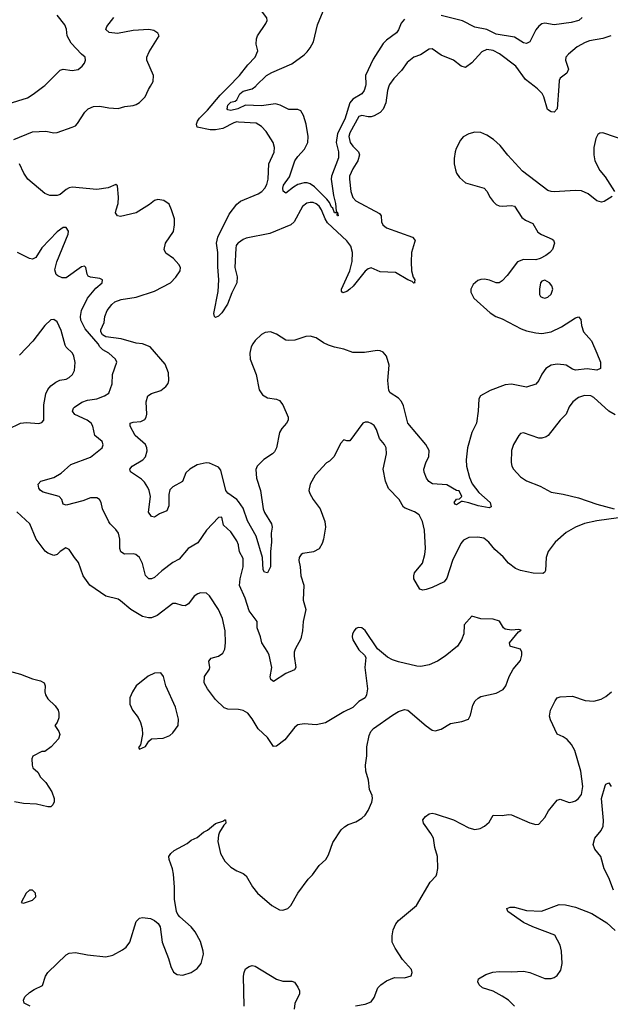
# Model space of a CAD drawing. Header units: inches. Extents: x 2143765 to 2212928, y 878963 to 1017374.
# Tile 208 of 256: x 2198565 to 2202439, y 963982 to 970435. Entities that reach past the tile are written whole.
import ezdxf

# ---------------------------------------------------------------- set-up
doc = ezdxf.new("R2010")
doc.units = ezdxf.units.IN
doc.header["$MEASUREMENT"] = 0
for name, color, linetype in [('C1996', 7, 'Continuous'), ('C1997', 7, 'Continuous'), ('C2906', 7, 'Continuous'), ('C2907', 7, 'Continuous')]:
    doc.layers.add(name, color=color, linetype=linetype)

msp = doc.modelspace()

# ---------------------------------------------------------------- linework, layer by layer
at = {"layer": 'C1996', "color": 5}
for points, elevation in [([(2198490, 969883.1), (2198616.4, 969923.6), (2198653.7, 969946.3), (2198724.2, 970000)], 440), ([(2198527.3, 969650), (2198650, 969699.6), (2198736.4, 969703.6), (2198790, 969694), (2198810, 969694.7), (2198909.8, 969730.2), (2198930, 969740.2), (2198945.2, 969754.8), (2198991.3, 969830), (2199014, 969850), (2199050, 969866.5), (2199090, 969868), (2199150, 969856.5), (2199210, 969853.4), (2199254, 969866), (2199310, 969872.1), (2199330, 969878.8), (2199350, 969891.3), (2199388.6, 969930), (2199410, 969978), (2199422.9, 970000)], 420), ([(2200000, 969764), (2199990, 969764.6), (2199970, 969759), (2199898.4, 969721.6), (2199850, 969712.2), (2199813.6, 969713.6), (2199730, 969729.9), (2199724.3, 969750), (2199730.6, 969770), (2199744.6, 969790), (2199797, 969843), (2199879.9, 969940.1), (2199938.6, 970000)], 380), ([(2200000, 969852.4), (2199994.9, 969850), (2199950, 969839.3), (2199930, 969844.2), (2199926.2, 969850), (2199930, 969875.3), (2199950, 969894.4), (2199978, 969902), (2199989.8, 969910.2), (2200000, 969932.7)], 360), ([(2200000, 967276.8), (2199990, 967291.5), (2199931, 967331), (2199916.9, 967350), (2199883.8, 967483.8), (2199870, 967501.7), (2199810, 967527.6), (2199788.6, 967531.4), (2199730, 967518.7), (2199682, 967490), (2199655.6, 967464.4), (2199632.6, 967407.4), (2199570, 967372.4), (2199550, 967353.3), (2199544.2, 967324.2), (2199543.2, 967250), (2199530, 967217.2), (2199483, 967197), (2199450, 967175.3), (2199430, 967179), (2199410, 967208), (2199422.6, 967310), (2199413.7, 967350), (2199404.5, 967370), (2199383.3, 967403.3), (2199363.9, 967423.9), (2199292.3, 967472.3), (2199288, 967490), (2199302.7, 967510), (2199372.8, 967550), (2199391.1, 967570), (2199400.4, 967610), (2199399.1, 967630), (2199391.1, 967650), (2199321.6, 967710), (2199289.6, 967770), (2199289.6, 967790), (2199310, 967797.4), (2199359, 967801), (2199384.9, 967815.1), (2199394.3, 967830), (2199399.1, 967850), (2199395.3, 967930), (2199406, 967970), (2199430, 967984.6), (2199490, 968005.5), (2199524.2, 968030), (2199538.3, 968050), (2199544.2, 968070), (2199541.3, 968121.3), (2199518.5, 968178.5), (2199420.5, 968290), (2199370, 968309.9), (2199330, 968315.3), (2199230, 968343.5), (2199130, 968357.6), (2199108.1, 968370), (2199096.7, 968390), (2199098.1, 968401.9), (2199118.5, 968450), (2199123.5, 968490), (2199139.1, 968530), (2199170, 968568.7), (2199190, 968585.2), (2199230, 968600.7), (2199330, 968617.6), (2199450, 968656.1), (2199555.1, 968710), (2199590, 968747), (2199617.4, 968790), (2199618.7, 968810), (2199608.2, 968830), (2199572.8, 968870), (2199524.2, 968904.2), (2199512.6, 968930), (2199520.4, 968970), (2199573.5, 969046.5), (2199581, 969090), (2199579.7, 969130), (2199561.7, 969190), (2199545.1, 969225.1), (2199510, 969249.6), (2199470, 969255.6), (2199450, 969249.6), (2199416.7, 969223.3), (2199330, 969168.9), (2199225.5, 969145.5), (2199207.3, 969150), (2199194.3, 969170), (2199196.9, 969190), (2199211.9, 969230), (2199213, 969273), (2199206.3, 969346.3), (2199195.1, 969355.1), (2199146.2, 969333.8), (2199070, 969322.9), (2198910, 969336.8), (2198890, 969333.8), (2198870, 969322.8), (2198830, 969288.7), (2198810, 969282.4), (2198763.3, 969283.3), (2198730, 969295.6), (2198618.9, 969390), (2198591.1, 969430), (2198563.1, 969490)], 420), ([(2200000, 968973.1), (2199995.8, 968970), (2199985.5, 968954.5), (2199981.7, 968938.3), (2199975.5, 968810), (2199992, 968750), (2199990, 968709.4), (2199955.9, 968644.1), (2199929.1, 968570), (2199890, 968514), (2199870, 968492.6), (2199850, 968482.9), (2199842, 968490), (2199837.7, 968510), (2199866.1, 968653.9), (2199872, 968730), (2199864.2, 968815.8), (2199864.7, 968910), (2199856.1, 968970), (2199865.6, 969010), (2199939.5, 969160.5), (2199990, 969225.4), (2200000, 969234.4)], 380), ([(2200000, 966992.9), (2199990, 967018.5), (2199950, 967078.9), (2199902.8, 967122.8), (2199890, 967174.7), (2199867.9, 967172.1), (2199790, 967089.5), (2199734, 967006), (2199670, 966969.8), (2199610, 966899.1), (2199570, 966877.4), (2199496.9, 966823.1), (2199450, 966778.5), (2199430, 966771.1), (2199411.3, 966771.3), (2199390, 966792.7), (2199371.4, 966870), (2199350, 966910.9), (2199326, 966930), (2199310, 966933.7), (2199251.9, 966931.9), (2199227.8, 966947.8), (2199222.4, 966970), (2199221.6, 967030), (2199212, 967070), (2199194.9, 967094.9), (2199158, 967130), (2199150, 967143.7), (2199107.8, 967230), (2199099.5, 967270), (2199089.3, 967290), (2199070, 967301.6), (2199030, 967300.4), (2198979.3, 967280.7), (2198870, 967252.3), (2198850, 967260.5), (2198841.2, 967290), (2198824.7, 967310), (2198718.8, 967338.8), (2198700.5, 967350), (2198690, 967364.5), (2198686.3, 967390), (2198704.5, 967410), (2198790, 967435.5), (2198836.4, 967463.6), (2198901.2, 967518.8), (2199030, 967568.8), (2199105.2, 967630), (2199111.9, 967648.1), (2199105.2, 967670), (2199057, 967710), (2199045.1, 967770), (2199034.3, 967790), (2199007.3, 967810), (2198927.5, 967847.5), (2198911.5, 967870), (2198916.9, 967890), (2198923.6, 967896.4), (2198972.6, 967927.4), (2199010, 967941.3), (2199070, 967951.1), (2199120.9, 967970), (2199150, 967988), (2199170.9, 968049.1), (2199172.8, 968110), (2199202.9, 968190), (2199193.6, 968210), (2199149.8, 968249.8), (2199110, 968272.4), (2199090.4, 968290.4), (2199079.1, 968310), (2198993.8, 968410), (2198966.2, 968466.2), (2198963, 968490), (2198970.6, 968530), (2199009.9, 968610.1), (2199065.2, 968674.8), (2199105.2, 968710), (2199108, 968730), (2199090, 968739), (2199030, 968747.3), (2199015.1, 968755.1), (2199007.6, 968767.6), (2198999.3, 968810), (2198990, 968819.3), (2198970, 968814.7), (2198870, 968742.7), (2198843.2, 968743.2), (2198815.5, 968755.5), (2198805.1, 968765.1), (2198796.2, 968796.2), (2198807.6, 968847.6), (2198882.3, 969030), (2198886, 969050), (2198870, 969074), (2198850, 969073.6), (2198810, 969044.2), (2198710, 968939.7), (2198670, 968877.6), (2198650, 968865.4), (2198630, 968869.8), (2198550, 968908.7)], 440), ([(2198489, 967751), (2198570, 967790.3), (2198610, 967795.8), (2198690, 967788), (2198710, 967794.8), (2198722.7, 967810), (2198723, 967910), (2198736.6, 967983.4), (2198749.1, 968010.9), (2198770, 968034.9), (2198801, 968059), (2198828.1, 968071.9), (2198870, 968080.2), (2198890, 968090.2), (2198911.2, 968108.8), (2198924.4, 968135.6), (2198928.1, 968188.1), (2198919.8, 968230), (2198911.1, 968250), (2198869.9, 968289.9), (2198862.4, 968302.4), (2198838, 968398), (2198810, 968454), (2198790, 968469.6), (2198770, 968467.3), (2198730, 968431.2), (2198651.3, 968328.7), (2198564.5, 968235.5)], 460), ([(2200000, 965913.1), (2199930, 965915.3), (2199905.3, 965925.3), (2199850, 965980.4), (2199796.4, 966050), (2199774.5, 966090), (2199776.3, 966130), (2199810, 966178), (2199812.6, 966190), (2199806, 966230), (2199820.9, 966250), (2199870, 966262.9), (2199896.7, 966283.3), (2199910.8, 966310), (2199915.1, 966350), (2199913.7, 966430), (2199895.4, 966510), (2199869.6, 966570), (2199810, 966659.3), (2199790, 966677.2), (2199750, 966678), (2199732.9, 966672.9), (2199710, 966657), (2199672.5, 966607.5), (2199650, 966593.6), (2199630, 966594.7), (2199590, 966609.7), (2199570, 966609.7), (2199466.7, 966530), (2199430, 966515.7), (2199410, 966514.2), (2199370, 966524.4), (2199294.3, 966570), (2199226.9, 966626.9), (2199210, 966636.4), (2199130, 966657.2), (2199024.5, 966730), (2198981.6, 966790), (2198950, 966877.6), (2198923.5, 966910), (2198890, 966963.7), (2198867.4, 966972.6), (2198830.7, 966950), (2198810, 966929.3), (2198790, 966923.7), (2198750, 966939.5), (2198732.7, 966952.7), (2198672.8, 967030), (2198630.9, 967130), (2198545.6, 967210)], 460), ([(2198450, 966178.9), (2198570, 966146.3), (2198650, 966115.2), (2198702, 966102), (2198724.9, 966090), (2198732.2, 966070), (2198730.3, 966030.3), (2198734.4, 966010), (2198750, 965984.9), (2198798.5, 965938.5), (2198816.4, 965910), (2198821.6, 965890), (2198821.1, 965858.9), (2198810.6, 965829.4), (2198796, 965810), (2198822.8, 965770), (2198827.7, 965750), (2198818.8, 965721.2), (2198771.1, 965668.9), (2198730, 965638), (2198710, 965638), (2198651.6, 965608.4), (2198644.7, 965590), (2198646, 965550), (2198651.1, 965531.1), (2198683.5, 965503.5), (2198701, 965470), (2198736.3, 965436.3), (2198775.2, 965375.2), (2198790.5, 965330), (2198790.5, 965310), (2198782.8, 965290), (2198770, 965277.2), (2198750, 965277), (2198674.2, 965294.2), (2198590, 965297.6), (2198530, 965309.6)], 460), ([(2198634, 963970), (2198594, 963990), (2198589.2, 964010), (2198599.3, 964030), (2198630, 964059.1), (2198660.1, 964079.9), (2198714.9, 964105.1), (2198733.6, 964166.4), (2198749.6, 964190), (2198870, 964307.3), (2198890, 964318), (2198930, 964322), (2199010, 964305.7), (2199130, 964293.2), (2199175.9, 964304.1), (2199240.3, 964339.7), (2199262.8, 964357.2), (2199288, 964390), (2199330, 964524.7), (2199350, 964546), (2199370, 964550.8), (2199423.5, 964543.5), (2199450, 964530.8), (2199472.5, 964512.5), (2199486.8, 964490), (2199500.5, 964390), (2199542, 964282), (2199556.3, 964230), (2199573.7, 964193.7), (2199598, 964178), (2199634, 964174), (2199689, 964190), (2199730, 964216.3), (2199756.2, 964250), (2199771.5, 964310), (2199769.5, 964330.5), (2199750, 964393.2), (2199717, 964457), (2199689.6, 964490), (2199614.8, 964554.8), (2199602, 964570), (2199593.6, 964590), (2199579.6, 964670), (2199580.5, 964750), (2199573.9, 964833.9), (2199567.8, 964870), (2199545.6, 964930), (2199543.1, 964950), (2199555.6, 964970), (2199578, 964990), (2199663.3, 965036.7), (2199690, 965058.1), (2199730, 965075.5), (2199769.8, 965110), (2199796.5, 965123.5), (2199850, 965167.1), (2199898.4, 965181.6), (2199910, 965190.2), (2199914, 965190), (2199916.4, 965170), (2199903.4, 965156.6), (2199876.4, 965110), (2199868.4, 965090), (2199865.5, 965050), (2199882, 964970), (2199910, 964921), (2199950, 964880.7), (2199990, 964856.3), (2200000, 964852)], 460)]:
    msp.add_lwpolyline(points, dxfattribs=dict(at, elevation=elevation))
at = {"layer": 'C1996', "color": 5, "elevation": 480}
for points in [[(2199490, 966155.1), (2199448.3, 966151.7), (2199406.7, 966133.3), (2199330, 966069.2), (2199304, 966030), (2199287.3, 965990), (2199287.7, 965950), (2199304.9, 965910), (2199341.7, 965861.7), (2199358, 965830), (2199367.7, 965790), (2199371.3, 965750), (2199356.9, 965683.1), (2199344.7, 965664.7), (2199350, 965654), (2199370, 965662), (2199390, 965671.3), (2199412.5, 965707.5), (2199430, 965721), (2199507.1, 965727.1), (2199550, 965744), (2199570, 965761), (2199604.5, 965810), (2199607.3, 965850), (2199587.6, 965930), (2199523, 966070), (2199507.3, 966130)], [(2198650, 964729.2), (2198630, 964729.2), (2198607.3, 964710), (2198574, 964650), (2198590, 964644.7), (2198650, 964665.5), (2198670, 964686.8), (2198669.2, 964710)]]:
    msp.add_lwpolyline(points, close=True, dxfattribs=at)
at = {"layer": 'C1997', "color": 5}
for points, elevation in [([(2198724.2, 970000), (2198730, 970004.4), (2198830, 970104), (2198850.7, 970110.7), (2198910, 970102.4), (2198948.2, 970108.2), (2198975.1, 970130), (2198989.3, 970150), (2198997.2, 970170), (2198994, 970190), (2198969.6, 970209.6), (2198901.8, 970281.8), (2198876.3, 970330), (2198872.2, 970372.2), (2198862, 970402), (2198810, 970464.5)], 440), ([(2199422.9, 970000), (2199440.5, 970030), (2199443.5, 970070), (2199398.5, 970170), (2199398.3, 970190), (2199414.9, 970225.1), (2199479.6, 970330), (2199470, 970346), (2199445.2, 970365.2), (2199411.6, 970371.6), (2199310, 970364.9), (2199205.5, 970345.5), (2199151.6, 970351.6), (2199130, 970369.8), (2199135.9, 970390), (2199182, 970450)], 420), ([(2199938.6, 970000), (2200000, 970062.6)], 380)]:
    msp.add_lwpolyline(points, dxfattribs=dict(at, elevation=elevation))
at = {"layer": 'C2906', "color": 5}
for points, elevation in [([(2200832.6, 970000), (2200824.9, 969970), (2200809, 969950), (2200750, 969914.8), (2200730.1, 969889.9), (2200697.9, 969782.1), (2200649.2, 969690), (2200640.1, 969630), (2200655.7, 969570), (2200655.1, 969530), (2200610.7, 969410), (2200607.3, 969390), (2200623.5, 969283.5), (2200636.3, 969230), (2200640.3, 969180.3), (2200650, 969170.7), (2200653.4, 969150), (2200650, 969148.7), (2200646.6, 969153.4), (2200649.2, 969169.2), (2200630, 969168.2), (2200618.8, 969198.8), (2200610, 969205.4), (2200597.3, 969237.3), (2200579.8, 969259.8), (2200499.5, 969339.5), (2200470, 969359.8), (2200450, 969365.8), (2200430, 969365.7), (2200390, 969354.6), (2200361.5, 969338.5), (2200310, 969297.7), (2200292.1, 969312.1), (2200290.8, 969330), (2200296, 969350), (2200334.2, 969405.8), (2200369.9, 969510.1), (2200390, 969539.2), (2200434.1, 969585.9), (2200454.7, 969630), (2200457.4, 969670), (2200443.4, 969750), (2200426.5, 969806.5), (2200410, 969837.4), (2200390, 969847.3), (2200330, 969847.4), (2200274.4, 969874.4), (2200243.7, 969883.7), (2200150.9, 969870.9), (2200045.8, 969874.2), (2200000, 969852.4)], 360), ([(2200000, 969932.7), (2200007.9, 969950), (2200030, 969967.2), (2200090, 969982), (2200113.4, 970000)], 360), ([(2200987, 970000), (2200977.1, 969970), (2200967, 969890), (2200950, 969848.5), (2200930, 969827.9), (2200890, 969804.6), (2200870, 969798.5), (2200850, 969798.5), (2200810, 969806.4), (2200790, 969799.7), (2200730, 969693.5), (2200724.5, 969670), (2200732.3, 969630), (2200750, 969605.1), (2200787.2, 969570), (2200794.7, 969550), (2200782.8, 969510), (2200750, 969457.4), (2200728.7, 969410), (2200727.3, 969390), (2200737.1, 969310), (2200750, 969270.4), (2200770, 969247.6), (2200925.4, 969165.4), (2200936, 969150), (2200938.9, 969110), (2200947, 969090), (2200970, 969072), (2201142, 969010), (2201155.2, 968995.2), (2201158.4, 968990), (2201154.6, 968974.6), (2201134.2, 968910), (2201132.4, 968847.6), (2201135.2, 968790), (2201146.8, 968746.8), (2201156.8, 968730), (2201154.9, 968714.9), (2201158.8, 968710), (2201150, 968708.8), (2201138.7, 968718.7), (2201110, 968730.4), (2201030, 968777.5), (2200930, 968782.4), (2200870, 968807.7), (2200850, 968801.9), (2200830, 968786.5), (2200752.1, 968687.9), (2200731.2, 968668.8), (2200710, 968653.3), (2200684.2, 968644.2), (2200675.3, 968655.3), (2200676.5, 968670), (2200729.4, 968790), (2200745.6, 968850), (2200748.1, 968910), (2200738, 968950), (2200710, 968985.6), (2200583.7, 969103.7), (2200568.2, 969130), (2200544.4, 969190), (2200530, 969211.9), (2200510, 969228.4), (2200490, 969236.6), (2200470, 969237.1), (2200448.4, 969231.6), (2200420.6, 969210), (2200364.6, 969110), (2200343.6, 969090), (2200206, 969034), (2200050, 969002.7), (2200030, 968995.5), (2200000, 968973.1)], 380), ([(2202100.5, 970000), (2202090.1, 969850), (2202070, 969829.4), (2202050, 969831.3), (2202026.8, 969846.8), (2202001.8, 969930), (2201990.9, 969950.9), (2201962, 969982), (2201938.9, 970000)], 380), ([(2200000, 969234.4), (2200013.5, 969246.5), (2200130, 969294), (2200154.2, 969310), (2200173.7, 969330), (2200186, 969354), (2200194.9, 969390), (2200199.5, 969490), (2200234, 969566), (2200236.9, 969596.9), (2200227.1, 969630), (2200182.6, 969702.6), (2200150, 969735.6), (2200116.2, 969756.2), (2200000, 969764)], 380), ([(2202450, 969275.3), (2202397.5, 969242.5), (2202380.7, 969239.3), (2202350, 969248.3), (2202293.1, 969293.1), (2202250, 969313), (2202210, 969316.5), (2202070, 969306), (2202050, 969308), (2202030, 969316.2), (2201863, 969443), (2201766.5, 969546.5), (2201716.2, 969610), (2201672, 969650), (2201630, 969678), (2201590, 969694.7), (2201550, 969698.9), (2201510, 969686.6), (2201472.7, 969667.3), (2201455.3, 969644.7), (2201428.9, 969590), (2201421.7, 969570), (2201415.6, 969524.4), (2201415.2, 969490), (2201422.8, 969450), (2201430.2, 969430), (2201450, 969400.4), (2201490, 969366), (2201611.5, 969331.5), (2201630, 969310.6), (2201650, 969270.6), (2201670, 969243), (2201690, 969223.8), (2201710, 969214.9), (2201730, 969212.4), (2201790, 969216.4), (2201810, 969213), (2201858.6, 969138.6), (2201882, 969122), (2201930, 969099.5), (2201963.6, 969043.6), (2201987.5, 969027.5), (2202056.9, 968996.9), (2202066, 968990), (2202072.2, 968970), (2202059.3, 968930), (2202041.6, 968910), (2202015.5, 968890), (2201978, 968870), (2201950, 968862), (2201870, 968863.8), (2201831.1, 968848.9), (2201762.2, 968757.8), (2201730, 968723.7), (2201710, 968709.5), (2201690, 968709.5), (2201647, 968727), (2201613.8, 968733.8), (2201590, 968732.4), (2201570, 968725.6), (2201540.1, 968699.9), (2201525, 968670), (2201524.8, 968650), (2201542.6, 968610), (2201650, 968514.3), (2201688.4, 968490), (2201730, 968474.4), (2201854, 968410), (2201890, 968396.1), (2201950, 968381.9), (2201990, 968379.2), (2202049.9, 968390.1), (2202117.9, 968422.1), (2202210, 968482), (2202230, 968487.7), (2202245.5, 968470), (2202250.3, 968430), (2202263.1, 968390), (2202314.9, 968330), (2202350.3, 968250), (2202374, 968190), (2202373.4, 968150), (2202350, 968138.7), (2202287.1, 968147.1), (2202210, 968138.5), (2202190, 968144.5), (2202150, 968169.9), (2202133.6, 968173.6), (2202090, 968177.9), (2202050, 968171.4), (2202016.4, 968150), (2201989, 968111), (2201970, 968069.3), (2201950, 968046), (2201890, 968027.6), (2201790, 968045.6), (2201750, 968042.4), (2201650, 968004.8), (2201586.4, 967970), (2201576.5, 967950), (2201571.6, 967870), (2201560.3, 967790), (2201530.2, 967730), (2201502.6, 967630), (2201494.1, 967550), (2201495.8, 967510), (2201515.4, 967435.4), (2201533.3, 967393.3), (2201576.2, 967336.2), (2201650.4, 967270), (2201656.8, 967243.2), (2201644.7, 967235.3), (2201571.6, 967248.4), (2201510, 967269.6), (2201470, 967278), (2201462, 967278), (2201430, 967255.3), (2201420.2, 967260.2), (2201415.3, 967270), (2201430, 967292), (2201450, 967294), (2201466, 967310), (2201448, 967348), (2201430, 967348.7), (2201366.2, 967386.2), (2201272.9, 967392.9), (2201248.2, 967408.2), (2201234, 967430), (2201217.6, 967470), (2201216.3, 967490), (2201228.5, 967530), (2201248, 967572), (2201250, 967612.3), (2201229.8, 967650), (2201111.6, 967790), (2201083.4, 967903.4), (2201070, 967933), (2201050, 967954.8), (2200994, 967990), (2200985.3, 968005.3), (2200980.2, 968070), (2200987.7, 968170), (2200970, 968229.4), (2200950, 968255.1), (2200930, 968264.7), (2200910, 968266.9), (2200825.9, 968254.1), (2200750, 968253.5), (2200690, 968276.5), (2200630, 968288), (2200590, 968302.8), (2200557.9, 968317.9), (2200510, 968349.8), (2200470, 968361.7), (2200442.2, 968357.8), (2200370, 968335.6), (2200330, 968332.9), (2200310, 968335.6), (2200250, 968374.4), (2200210, 968389.8), (2200174.6, 968385.4), (2200150, 968372.4), (2200110, 968333.5), (2200093.1, 968310), (2200083.5, 968290), (2200074.3, 968250), (2200077.4, 968210), (2200115.5, 968110), (2200136.5, 968010), (2200157.5, 967977.5), (2200190, 967955.8), (2200250, 967948.2), (2200270, 967939.1), (2200290, 967910.8), (2200325.3, 967830), (2200324.9, 967810), (2200314, 967790), (2200283.9, 967756.1), (2200269.1, 967730), (2200250.3, 967629.7), (2200236.7, 967603.3), (2200224, 967590), (2200166.5, 967553.5), (2200122.3, 967510), (2200112.8, 967487.2), (2200117.5, 967430), (2200143.7, 967350), (2200161.5, 967230), (2200170, 967204.4), (2200216.2, 967130), (2200220.2, 967110), (2200215.4, 967070), (2200217.5, 967010), (2200209, 966950), (2200210.3, 966850), (2200190, 966809.2), (2200170, 966813.2), (2200162.4, 966830), (2200158, 966910), (2200116, 967050), (2200060.2, 967150), (2200030, 967232.8), (2200000, 967276.8)], 420), ([(2202556.5, 969636.5), (2202390, 969692.6), (2202370, 969691.5), (2202357, 969683), (2202343.2, 969656.8), (2202330, 969598), (2202331.4, 969550), (2202338.3, 969510), (2202370, 969447.7), (2202404.7, 969404.7), (2202466, 969310)], 420), ([(2202470, 967846.2), (2202430, 967869.7), (2202330, 967959.8), (2202310, 967969.8), (2202270, 967971.9), (2202230, 967959.1), (2202193.7, 967930), (2202170, 967897), (2202149.3, 967850.7), (2202110.3, 967810), (2202030.9, 967709.1), (2202018.9, 967701.1), (2201990, 967692.3), (2201970, 967692.4), (2201870, 967727.6), (2201850, 967722), (2201839.3, 967710), (2201804.9, 967650), (2201790.6, 967610.6), (2201787.5, 967532.5), (2201793.4, 967510), (2201804.9, 967490), (2201850, 967439.1), (2201890, 967413.4), (2201978.2, 967378.2), (2202050, 967338.4), (2202130, 967326), (2202230, 967302), (2202350, 967260.9), (2202464.7, 967230)], 440), ([(2202492, 967170), (2202350, 967151.2), (2202270, 967132.4), (2202210, 967108.4), (2202150, 967074.3), (2202077.6, 967010), (2202032, 966950), (2202018, 966910), (2202014, 966826), (2202007.7, 966812.3), (2201995.2, 966804.8), (2201931.8, 966808.2), (2201850, 966825.8), (2201817.7, 966837.7), (2201770, 966873.6), (2201735.7, 966915.7), (2201681.9, 966961.9), (2201642, 967010), (2201610, 967036.5), (2201570, 967043.8), (2201510, 967041), (2201476.5, 967023.5), (2201458.2, 967001.8), (2201404.6, 966890), (2201366.1, 966773.9), (2201350, 966751.3), (2201270, 966713.5), (2201230, 966700.5), (2201210, 966696.2), (2201190, 966703.7), (2201149.4, 966770), (2201149.5, 966789.5), (2201155.1, 966810), (2201206.5, 966873.5), (2201222.6, 966930), (2201225.7, 966970), (2201220.7, 967090), (2201207, 967147), (2201185.1, 967190), (2201155.1, 967210), (2201092.7, 967232.7), (2201081.3, 967241.3), (2201053.1, 967290), (2200983.3, 967363.3), (2200965.3, 967410), (2200949.8, 967490), (2200971.1, 967590), (2200968.2, 967630), (2200958, 967650), (2200925.4, 967690), (2200904.7, 967750), (2200890, 967774.5), (2200870, 967789.5), (2200850, 967797), (2200830, 967797), (2200816, 967790), (2200730, 967675.3), (2200710, 967674), (2200690, 967682), (2200670, 967657.2), (2200627.1, 967572.9), (2200597.4, 967542.6), (2200576.3, 967530), (2200503, 967450), (2200470.6, 967390), (2200460.7, 967350), (2200467.3, 967330), (2200490.4, 967290), (2200534.9, 967230), (2200566, 967146), (2200571.1, 967110), (2200557.2, 967030), (2200550, 967002.7), (2200530, 966967), (2200491.9, 966948.1), (2200422.8, 966937.2), (2200410.4, 966929.6), (2200397.3, 966910), (2200395.5, 966890), (2200404.2, 966850), (2200408.9, 966790), (2200429.3, 966729.3), (2200424.3, 966630), (2200440.7, 966570), (2200423.6, 966490), (2200420.7, 966430), (2200410, 966377.2), (2200371.6, 966310), (2200365.4, 966290), (2200364.4, 966264.4), (2200377.1, 966190), (2200366.6, 966173.4), (2200310, 966151.1), (2200230, 966098.4), (2200211.5, 966111.5), (2200207.7, 966127.7), (2200219.2, 966190), (2200201.2, 966270), (2200192.8, 966290), (2200153.5, 966350), (2200144.6, 966390), (2200122.7, 966450), (2200122.3, 966490), (2200070, 966561.3), (2200044.3, 966644.3), (2200007.7, 966727.7), (2200010.6, 966770), (2200031.3, 966850), (2200030, 966902.7), (2200007.7, 966947.7), (2200001.1, 966990), (2200000, 966992.9)], 440), ([(2200000, 964852), (2200030, 964839.1), (2200050, 964824), (2200091.8, 964751.8), (2200125.5, 964710), (2200218.8, 964630), (2200270, 964600.5), (2200290, 964598), (2200324, 964610), (2200342.7, 964630), (2200390, 964711), (2200458, 964802), (2200485.2, 964830), (2200530, 964891), (2200574, 964930), (2200590, 964962), (2200618, 965042), (2200673.6, 965126.4), (2200694.6, 965145.4), (2200720.2, 965159.8), (2200770, 965178), (2200810, 965202), (2200830, 965222), (2200850, 965252), (2200874, 965306), (2200879.5, 965330), (2200876.2, 965350), (2200859.5, 965390), (2200851.8, 965450), (2200835.6, 965510), (2200834, 965550), (2200841.3, 965610), (2200842.4, 965670), (2200856.1, 965743.9), (2200868, 965770), (2200886.6, 965790), (2201010, 965877.6), (2201050, 965900.2), (2201090, 965914.6), (2201110.3, 965910.3), (2201230, 965808), (2201270, 965778.8), (2201290, 965774), (2201330, 965785.5), (2201390, 965823.1), (2201464.1, 965835.9), (2201508, 965850), (2201522, 965878), (2201536.6, 965943.4), (2201552.7, 965970), (2201571.4, 965988.6), (2201590, 965999.3), (2201690, 966022), (2201735.3, 966044.7), (2201753.6, 966070), (2201774.5, 966130), (2201801.7, 966178.3), (2201850, 966236), (2201859.5, 966270), (2201859.3, 966290), (2201850, 966308.7), (2201787, 966327), (2201782, 966330), (2201777.2, 966350), (2201837.5, 966422.5), (2201854, 966434), (2201838.6, 966438.6), (2201790, 966434), (2201750, 966441.2), (2201739, 966450), (2201712.3, 966492.3), (2201670, 966506), (2201590, 966507.6), (2201530, 966526), (2201480.7, 966470), (2201477.3, 966410), (2201462, 966370), (2201437.1, 966330), (2201356.7, 966263.3), (2201306, 966230), (2201250, 966207.1), (2201196.6, 966196.6), (2201170, 966198.4), (2201050, 966225.6), (2201010, 966238.7), (2200977, 966257), (2200912.7, 966312.7), (2200830, 966432.3), (2200810, 966449.2), (2200787.5, 966452.5), (2200770, 966444), (2200758.8, 966430), (2200747.7, 966410), (2200744.9, 966390), (2200750.8, 966370), (2200790, 966304.7), (2200826, 966270), (2200835.2, 966255.2), (2200828, 966190), (2200845.5, 966050), (2200840.5, 966010), (2200830.6, 965990), (2200790, 965965.6), (2200750, 965928.2), (2200690, 965898), (2200570, 965827.1), (2200510, 965813.5), (2200430, 965819.7), (2200390, 965814), (2200370, 965798.7), (2200304.1, 965715.9), (2200250, 965674), (2200230, 965672.3), (2200191, 965730), (2200130, 965788.4), (2200090, 965852.6), (2200060.5, 965890), (2200030, 965907.6), (2200010, 965912.8), (2200000, 965913.1)], 460), ([(2200767.7, 963972.3), (2200830, 963982), (2200870, 963999.1), (2200890, 964027.3), (2200914.5, 964090), (2200932.7, 964110), (2200970, 964135.5), (2201023.3, 964156.7), (2201090, 964156.4), (2201131.6, 964168.4), (2201139.5, 964190), (2201134, 964210), (2201076.5, 964276.5), (2201026.9, 964350), (2201008.2, 964390), (2201008.2, 964430), (2201015.4, 964470), (2201033, 964510), (2201050, 964530.4), (2201167, 964630), (2201257.7, 964782.3), (2201296.1, 964823.9), (2201302, 964838), (2201308.1, 964871.9), (2201304.8, 964950), (2201287.6, 965010), (2201279.8, 965070), (2201262.1, 965102.1), (2201213.6, 965170), (2201209.5, 965190.5), (2201226.8, 965213.2), (2201250, 965230.8), (2201270, 965234.9), (2201289.5, 965230.5), (2201410.3, 965190.3), (2201510, 965139.1), (2201550, 965127.3), (2201584.8, 965135.2), (2201614, 965150), (2201643.6, 965176.4), (2201670, 965220.7), (2201730, 965218.7), (2201770, 965226.4), (2201790, 965223.8), (2201910, 965170.6), (2201950, 965160.7), (2201970, 965162.8), (2202010, 965206), (2202033.2, 965250), (2202090, 965319.1), (2202110, 965325.5), (2202170, 965303.8), (2202190, 965308), (2202210, 965315.5), (2202230, 965330.5), (2202250, 965357.3), (2202258.4, 965410), (2202245.3, 965510), (2202205.5, 965645.5), (2202184.1, 965684.1), (2202156.5, 965716.5), (2202130, 965734.7), (2202090, 965753.2), (2202046.5, 965846.5), (2202040.7, 965870), (2202045.6, 965910), (2202077, 965970), (2202089.7, 965990.3), (2202110, 965997.1), (2202190, 966001.6), (2202273.4, 965973.4), (2202330, 965968.2), (2202378.2, 965981.8), (2202410, 965999.5), (2202447.3, 966030)], 440), ([(2202459.3, 964730), (2202428.6, 964810), (2202397.6, 964870), (2202377.2, 964950), (2202338.3, 964998.3), (2202326.4, 965030), (2202336.4, 965070), (2202377.9, 965122.1), (2202391.5, 965150), (2202393.7, 965186.3), (2202381.7, 965330), (2202405.2, 965414.8), (2202410, 965424.9), (2202430, 965434), (2202443.7, 965410)], 420), ([(2201809.8, 963970), (2201770, 964009.8), (2201730, 964035.6), (2201670, 964067.3), (2201600.9, 964090), (2201578.4, 964110), (2201569.5, 964130), (2201573.2, 964150), (2201621.7, 964178.3), (2201668.2, 964191.8), (2201710, 964196.9), (2201790, 964194.9), (2201870, 964199.2), (2201910, 964190.2), (2202010, 964150.4), (2202050, 964150.4), (2202070, 964157.1), (2202090, 964170.5), (2202113.5, 964206.5), (2202122, 964250), (2202119.7, 964330), (2202109.7, 964370), (2202075.4, 964435.4), (2201930, 964489.8), (2201870, 964518), (2201766.6, 964590), (2201761.2, 964610), (2201781.7, 964618.3), (2201810, 964618.3), (2201890, 964597.8), (2201987.5, 964592.5), (2202103.1, 964636.9), (2202145.6, 964634.4), (2202210, 964619.1), (2202317.6, 964577.6), (2202416, 964516), (2202470, 964466.8)], 420), ([(2200036.8, 963970), (2200033.7, 964166.3), (2200036.9, 964190), (2200046.5, 964213.5), (2200070, 964230.6), (2200090, 964237.3), (2200110, 964233), (2200250, 964146.3), (2200290, 964134.6), (2200350, 964133), (2200367.9, 964127.9), (2200390, 964094.8), (2200400.4, 964070), (2200400.4, 964050), (2200370, 963988), (2200364.4, 963950)], 440)]:
    msp.add_lwpolyline(points, dxfattribs=dict(at, elevation=elevation))
at = {"layer": 'C2906', "color": 5, "elevation": 440}
msp.add_lwpolyline([(2202010, 968727.3), (2201990, 968720.7), (2201982, 968710), (2201974.4, 968670), (2201973.7, 968633.7), (2201981.6, 968621.6), (2201993.7, 968613.7), (2202010, 968610.7), (2202030, 968617.3), (2202050, 968636), (2202060.9, 968670), (2202055.1, 968690), (2202040.9, 968710)], close=True, dxfattribs=at)
at = {"layer": 'C2907', "color": 5}
for points, elevation in [([(2200000, 970062.6), (2200007.3, 970070), (2200061.3, 970138.7), (2200109.7, 970190), (2200126.6, 970230), (2200115.1, 970275.1), (2200118, 970310), (2200125.6, 970330), (2200179.4, 970410), (2200187.7, 970430), (2200186.3, 970446.3), (2200136.9, 970510), (2200110, 970527.6), (2200030, 970558.1), (2200000, 970562.1)], 380), ([(2200113.4, 970000), (2200117.1, 970002.9), (2200183, 970070), (2200219.6, 970090), (2200350, 970145.6), (2200430, 970204.4), (2200450, 970225.2), (2200470.8, 970250), (2200492.2, 970290), (2200518.3, 970401.7), (2200556.1, 970490)], 360), ([(2201090, 970438.4), (2201067.9, 970412.1), (2201050.3, 970369.7), (2201036.3, 970350), (2200970, 970301.6), (2200950, 970279.7), (2200883.2, 970176.8), (2200832.4, 970070), (2200835.2, 970010), (2200832.6, 970000)], 360), ([(2202254.8, 970450), (2202231.3, 970430), (2202182.7, 970417.3), (2202070, 970402.1), (2202010, 970411.7), (2201990, 970407.1), (2201970, 970393), (2201951.2, 970368.8), (2201910.2, 970289.8), (2201890, 970279.5), (2201870, 970284.2), (2201810, 970321.4), (2201690, 970340.5), (2201630, 970371.2), (2201550, 970385.1), (2201470, 970428), (2201330, 970462.9)], 360), ([(2202442.6, 970330), (2202390, 970312.3), (2202303.2, 970296.8), (2202274.2, 970285.8), (2202222.3, 970257.7), (2202164.2, 970210), (2202146.3, 970190), (2202144.4, 970170), (2202165.3, 970110), (2202154.7, 970085.3), (2202110, 970051.2), (2202103.1, 970036.9), (2202100.5, 970000)], 380), ([(2201938.9, 970000), (2201883.2, 970043.2), (2201818.4, 970130), (2201712.2, 970212.2), (2201670, 970233.9), (2201630, 970239.3), (2201596.1, 970223.9), (2201530, 970152.4), (2201490, 970122.4), (2201461.2, 970130), (2201410, 970169.5), (2201330, 970203.1), (2201270, 970244.5), (2201250, 970242.9), (2201194.9, 970205.1), (2201150, 970188.4), (2201106.3, 970153.7), (2201070, 970101.5), (2201018, 970050), (2200990.3, 970010), (2200987, 970000)], 380)]:
    msp.add_lwpolyline(points, dxfattribs=dict(at, elevation=elevation))

doc.saveas('drawing.dxf')
